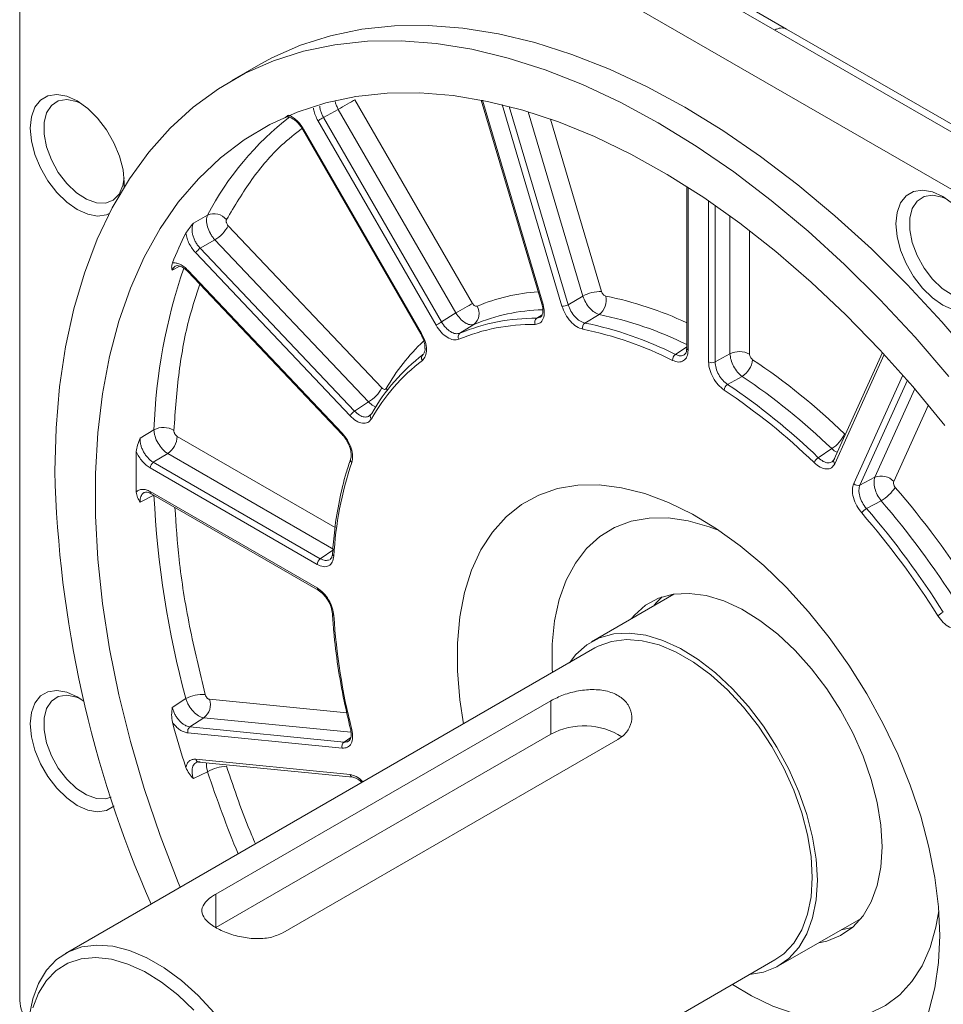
# Model space of a CAD drawing. Header units: inches. Extents: x 692 to 8431, y -6094 to -4411.
# Tile 7 of 17: x 3147 to 3226, y -5824 to -5740. Entities that reach past the tile are written whole.
import ezdxf

# ---------------------------------------------------------------- set-up
doc = ezdxf.new("R2010")
doc.units = ezdxf.units.IN
doc.header["$MEASUREMENT"] = 0

msp = doc.modelspace()

# ---------------------------------------------------------------- linework, layer by layer
at = {"color": 7, "linetype": 'Continuous', "lineweight": 15}
for p, q in [((3160.801, -5716.6327), (3246.2814, -5765.9674)), ((3146.6951, -5823.5044), (3146.6951, -5724.7826)), ((3211.2314, -5740.8206), (3204.4773, -5736.9225)), ((3212.226, -5740.7304), (3205.472, -5736.8323)), ((3227.0218, -5749.2697), (3212.2262, -5740.7304)), ((3227.2984, -5750.0936), (3211.2314, -5740.8206)), ((3167.1009, -5743.813), (3164.8099, -5745.1353)), ((3185.3893, -5764.1776), (3175.3414, -5746.7742)), ((3186.1387, -5746.8003), (3191.3122, -5764.2107)), ((3172.6533, -5748.2865), (3173.9206, -5747.5946)), ((3182.745, -5765.7657), (3172.6533, -5748.2865)), ((3183.9685, -5764.998), (3173.9206, -5747.5946)), ((3182.2714, -5766.0392), (3172.1797, -5748.5599)), ((3170.8797, -5749.3111), (3180.9713, -5766.7903)), ((3170.9441, -5749.2739), (3181.0357, -5766.7531)), ((3155.6299, -5753.8417), (3155.6132, -5754.254)), ((3203.6943, -5754.1923), (3203.6943, -5768.0015)), ((3162.7478, -5756.6293), (3161.5366, -5757.332)), ((3177.6449, -5771.4059), (3164.5168, -5757.5488)), ((3162.1223, -5759.4702), (3163.3743, -5758.7446)), ((3176.5024, -5772.6017), (3163.3743, -5758.7446)), ((3174.9268, -5773.7862), (3161.7414, -5759.8688)), ((3175.3076, -5773.3876), (3162.1223, -5759.4702)), ((3161.0651, -5761.4607), (3174.2504, -5775.3781)), ((3161.0727, -5761.3474), (3174.258, -5775.2649)), ((3193.5641, -5764.2895), (3194.8135, -5763.551)), ((3182.745, -5765.7657), (3183.9685, -5764.998)), ((3194.9892, -5765.8534), (3196.216, -5765.1268)), ((3184.3096, -5766.7256), (3185.5112, -5765.9713)), ((3206.1178, -5769.1838), (3207.3865, -5768.481)), ((3220.4131, -5768.3673), (3216.2623, -5777.5448)), ((3207.1873, -5771.1132), (3208.4328, -5770.4207)), ((3175.3076, -5773.3876), (3176.5024, -5772.6017)), ((3176.7743, -5773.5969), (3176.5061, -5773.8425)), ((3158.1686, -5774.972), (3156.9796, -5775.7034)), ((3214.937, -5777.3662), (3216.0812, -5776.5919)), ((3158.1125, -5777.7581), (3159.3422, -5777.0034)), ((3172.3843, -5785.9949), (3158.1125, -5777.7581)), ((3173.5521, -5785.2045), (3159.3422, -5777.0034)), ((3216.3521, -5777.4415), (3216.111, -5777.7201)), ((3172.1129, -5786.4818), (3157.8411, -5778.245)), ((3218.495, -5779.7034), (3219.7733, -5779.0374)), ((3157.8411, -5780.2632), (3172.1129, -5788.5)), ((3156.9796, -5781.1606), (3158.1686, -5780.5738)), ((3157.9251, -5780.4487), (3172.1968, -5788.6855)), ((3219.0467, -5781.7041), (3220.3019, -5781.047)), ((3172.3843, -5785.9949), (3173.5521, -5785.2045)), ((3202.597, -5789.0262), (3195.5446, -5793.0964)), ((3195.8483, -5793.6226), (3150.6005, -5819.7371)), ((3160.8916, -5797.9556), (3159.7283, -5798.7067)), ((3163.4483, -5814.6606), (3192.0861, -5798.1324)), ((3192.0861, -5800.9968), (3192.0861, -5798.1324)), ((3161.2346, -5800.3659), (3162.4383, -5799.5911)), ((3174.42, -5801.6682), (3161.2346, -5800.3659)), ((3174.258, -5802.1932), (3161.0727, -5800.8909)), ((3192.0861, -5800.9968), (3163.4483, -5817.525)), ((3197.8136, -5801.4381), (3169.1758, -5817.9662)), ((3161.7414, -5803.1414), (3174.9268, -5804.4437)), ((3161.988, -5803.3792), (3175.1733, -5804.6814)), ((3161.5366, -5804.7922), (3162.7478, -5804.2023)), ((3163.4483, -5814.6606), (3163.4483, -5817.525)), ((3211.5378, -5820.8074), (3218.5902, -5816.7371)), ((3165.9864, -5846.3958), (3211.2342, -5820.2812))]:
    msp.add_line(p, q, dxfattribs=at)
at = {"color": 8, "linetype": 'Continuous', "lineweight": 15}
for p, q in [((3186.2311, -5746.8185), (3191.414, -5764.2606)), ((3193.0285, -5764.42), (3187.9083, -5747.1889)), ((3193.5641, -5764.2895), (3188.5292, -5747.3455)), ((3194.8135, -5763.551), (3190.1323, -5747.7972)), ((3196.4203, -5763.1594), (3192.0412, -5748.4223)), ((3203.813, -5754.2679), (3203.813, -5768.1668)), ((3205.5605, -5769.1753), (3205.5605, -5755.421)), ((3206.1178, -5769.1838), (3206.1178, -5755.8043)), ((3207.3865, -5768.481), (3207.3865, -5756.7052)), ((3209.0586, -5768.5063), (3209.0586, -5757.9532)), ((3159.7283, -5761.3302), (3160.3896, -5760.991)), ((3190.8795, -5765.4475), (3191.3377, -5765.1446)), ((3191.2047, -5765.3471), (3190.8795, -5765.4475)), ((3202.7389, -5768.5458), (3203.6943, -5767.8991)), ((3220.5695, -5768.5364), (3216.345, -5777.877)), ((3217.9594, -5779.5811), (3222.1581, -5770.2978)), ((3218.495, -5779.7034), (3222.5478, -5770.7424)), ((3178.1102, -5771.5902), (3178.0101, -5771.4594)), ((3219.7733, -5779.0374), (3223.1891, -5771.485)), ((3221.3801, -5779.4042), (3224.3419, -5772.8555)), ((3173.6424, -5783.326), (3160.1564, -5775.5426)), ((3174.6504, -5799.1744), (3162.9241, -5798.0162)), ((3175.0032, -5800.8321), (3162.4383, -5799.5911)), ((3174.42, -5801.6682), (3174.9858, -5801.283))]:
    msp.add_line(p, q, dxfattribs=at)
at = {"color": 7, "linetype": 'Continuous', "lineweight": 15, "flags": 128}
for points in [[(3167.1009, -5743.813), (3168.2541, -5743.1883), (3170.6832, -5742.117), (3173.242, -5741.3015), (3175.9204, -5740.7451), (3178.7077, -5740.4501), (3181.5931, -5740.4174), (3184.5651, -5740.6474), (3187.612, -5741.139), (3190.7217, -5741.8904), (3193.8821, -5742.8985), (3197.0805, -5744.1594), (3200.3045, -5745.6681), (3203.5412, -5747.4187), (3206.7779, -5749.4043), (3210.0019, -5751.6169), (3213.2004, -5754.048), (3216.3607, -5756.6878), (3219.4704, -5759.526), (3222.5173, -5762.5513), (3225.4893, -5765.7519), (3228.3747, -5769.1151)], [(3149.7021, -5778.5234), (3149.8038, -5774.844), (3150.1086, -5771.2965), (3150.6152, -5767.895), (3151.3216, -5764.6528), (3152.225, -5761.5828), (3153.322, -5758.697), (3154.6081, -5756.0069), (3156.0782, -5753.5231), (3157.7267, -5751.2553), (3159.5469, -5749.2126), (3161.5317, -5747.403), (3163.6732, -5745.8335), (3165.9631, -5744.5106), (3168.3922, -5743.4392), (3170.951, -5742.6238), (3173.6293, -5742.0674), (3176.4167, -5741.7723), (3179.3021, -5741.7397), (3182.2741, -5741.9696), (3185.3209, -5742.4613), (3188.4307, -5743.2126), (3191.591, -5744.2207), (3194.7895, -5745.4817), (3198.0134, -5746.9904), (3201.2502, -5748.741), (3204.4869, -5750.7265), (3207.7109, -5752.9392), (3210.9093, -5755.3702), (3214.0697, -5758.01), (3217.1794, -5760.8482), (3220.2263, -5763.8736), (3223.1983, -5767.0742), (3226.0837, -5770.4374)], [(3154.3507, -5756.5), (3154.1162, -5756.5982), (3153.3539, -5756.7114), (3152.5041, -5756.5644), (3151.6095, -5756.1645), (3150.7149, -5755.5318), (3149.8652, -5754.698), (3149.1029, -5753.7048), (3148.4663, -5752.6022), (3147.9873, -5751.4454), (3147.69, -5750.2925), (3147.5892, -5749.2011), (3147.69, -5748.2261), (3147.9873, -5747.4163), (3148.4663, -5746.8124), (3149.1029, -5746.4446), (3149.8652, -5746.3314), (3150.7149, -5746.4784), (3151.6095, -5746.8783), (3152.5041, -5747.511), (3153.3539, -5748.3449), (3154.1162, -5749.338), (3154.7527, -5750.4406), (3155.2317, -5751.5974), (3155.5291, -5752.7504), (3155.6299, -5753.8417), (3155.6299, -5753.8417)], [(3160.4101, -5814.0756), (3160.2487, -5813.681), (3158.7054, -5809.6641), (3157.3404, -5805.6414), (3156.1597, -5801.6298), (3155.1681, -5797.6461), (3154.3698, -5793.7069), (3153.7681, -5789.8288), (3153.3656, -5786.0281), (3153.1639, -5782.3206), (3153.1639, -5778.7221), (3153.3656, -5775.2475), (3153.7681, -5771.9114), (3154.3698, -5768.7279), (3155.1681, -5765.7102), (3156.1597, -5762.871), (3157.3404, -5760.2223), (3158.7054, -5757.7751), (3160.2487, -5755.5397), (3161.964, -5753.5256), (3163.8441, -5751.741), (3165.8812, -5750.1936), (3168.0665, -5748.8898), (3170.391, -5747.835), (3172.845, -5747.0338), (3175.4181, -5746.4894), (3178.0996, -5746.2042), (3180.8781, -5746.1793), (3183.7422, -5746.4149), (3186.6796, -5746.9099), (3189.6781, -5747.6623), (3192.7252, -5748.669), (3195.8081, -5749.9256), (3198.9138, -5751.427), (3202.0293, -5753.1668), (3205.1415, -5755.1377), (3208.2374, -5757.3316), (3211.3039, -5759.7391), (3214.3283, -5762.3501), (3217.2979, -5765.1538), (3220.2002, -5768.1384), (3223.0229, -5771.2913), (3225.7544, -5774.5993)], [(3151.9568, -5747.0961), (3151.5417, -5746.918), (3150.7223, -5746.7526), (3149.9949, -5746.8659), (3149.4051, -5747.2509), (3148.9901, -5747.8832), (3148.7758, -5748.7233), (3148.7758, -5749.7183), (3148.9901, -5750.8057), (3149.4051, -5751.9172), (3149.9949, -5752.9829), (3150.7223, -5753.9359), (3151.5417, -5754.7163), (3152.4016, -5755.275), (3153.2478, -5755.577), (3154.0274, -5755.6033), (3154.6912, -5755.3522), (3155.1976, -5754.8394), (3155.5148, -5754.0974), (3155.615, -5753.4346)], [(3173.9206, -5747.5946), (3174.0986, -5747.4919), (3174.2903, -5747.3812), (3174.4889, -5747.2665), (3174.6873, -5747.152), (3174.8784, -5747.0417), (3175.0552, -5746.9396), (3175.2114, -5746.8493), (3175.3414, -5746.7742)], [(3172.1797, -5748.5599), (3172.2231, -5748.5349), (3172.2752, -5748.5048), (3172.3341, -5748.4708), (3172.3978, -5748.434), (3172.4639, -5748.3958), (3172.5301, -5748.3576), (3172.594, -5748.3207), (3172.6533, -5748.2865)], [(3226.4795, -5764.7411), (3225.5849, -5764.3412), (3224.6903, -5763.7085), (3223.8405, -5762.8747), (3223.0783, -5761.8816), (3222.4417, -5760.779), (3221.9627, -5759.6222), (3221.6654, -5758.4692), (3221.5646, -5757.3778), (3221.6654, -5756.4028), (3221.9627, -5755.593), (3222.4417, -5754.9891), (3223.0783, -5754.6213), (3223.8405, -5754.5081), (3224.6903, -5754.6551), (3225.5849, -5755.055), (3226.4795, -5755.6878)], [(3225.9321, -5755.2728), (3225.5171, -5755.0947), (3224.6977, -5754.9293), (3223.9703, -5755.0426), (3223.3805, -5755.4276), (3222.9654, -5756.06), (3222.7512, -5756.9), (3222.7512, -5757.8951), (3222.9654, -5758.9825), (3223.3805, -5760.0939), (3223.9703, -5761.1596), (3224.6977, -5762.1126), (3225.5171, -5762.893), (3226.3769, -5763.4517), (3227.2232, -5763.7537), (3228.0028, -5763.78), (3228.6666, -5763.5289), (3229.173, -5763.0162), (3229.4902, -5762.2741), (3229.5904, -5761.6113)], [(3185.3893, -5764.1776), (3185.2593, -5764.2527), (3185.103, -5764.343), (3184.9262, -5764.4451), (3184.7352, -5764.5554), (3184.5368, -5764.6699), (3184.3382, -5764.7846), (3184.1464, -5764.8953), (3183.9685, -5764.998)], [(3182.2714, -5766.0392), (3182.3147, -5766.0141), (3182.3668, -5765.984), (3182.4257, -5765.95), (3182.4894, -5765.9132), (3182.5555, -5765.8751), (3182.6217, -5765.8368), (3182.6857, -5765.7999), (3182.745, -5765.7657)], [(3184.6065, -5800.1107), (3184.2978, -5798.0726), (3184.0931, -5795.5923), (3184.0931, -5793.2183), (3184.2978, -5790.9742), (3184.7051, -5788.8824), (3185.311, -5786.9635), (3186.1094, -5785.2368), (3187.0925, -5783.7193), (3188.2505, -5782.4261), (3189.5717, -5781.3701), (3191.0433, -5780.5618), (3192.6504, -5780.0092), (3194.3771, -5779.7177), (3196.2063, -5779.6904), (3198.1198, -5779.9274), (3200.0985, -5780.4265), (3202.1228, -5781.1826), (3204.1727, -5782.1882), (3206.2276, -5783.4334), (3208.2672, -5784.9057), (3210.2712, -5786.5906), (3212.2198, -5788.4713), (3214.0934, -5790.5291), (3215.8736, -5792.7435), (3217.5426, -5795.0925), (3219.0838, -5797.5529), (3220.482, -5800.1001), (3221.7231, -5802.7088), (3222.795, -5805.3531), (3223.6868, -5808.0067), (3224.3899, -5810.6433), (3224.8971, -5813.2366), (3225.2035, -5815.7609), (3225.3059, -5818.1911), (3225.3059, -5818.1911)], [(3206.473, -5783.598), (3205.5976, -5783.2623), (3203.8236, -5782.7573), (3202.1098, -5782.5093), (3200.477, -5782.5212), (3198.9449, -5782.793), (3197.5323, -5783.3213), (3196.2563, -5784.0997), (3195.1323, -5785.1188), (3194.1739, -5786.3662), (3193.3929, -5787.8268), (3192.7987, -5789.4829), (3192.3985, -5791.3142), (3192.1972, -5793.2987), (3192.1972, -5795.4122), (3192.2135, -5795.7204)], [(3198.9736, -5791.1174), (3199.2198, -5790.8277), (3200.18, -5789.9776), (3201.2937, -5789.3764), (3202.5411, -5789.0349), (3203.8998, -5788.9591), (3205.3456, -5789.1504), (3206.8528, -5789.6055), (3208.3944, -5790.3161), (3209.9429, -5791.2696), (3211.4706, -5792.449), (3212.9505, -5793.8332), (3214.3559, -5795.3975), (3215.6618, -5797.1141), (3216.845, -5798.9522), (3217.8843, -5800.8791), (3218.7611, -5802.8604), (3219.4599, -5804.8607), (3219.9681, -5806.8444), (3220.2768, -5808.7761), (3220.3802, -5810.6212)], [(3200.9243, -5789.9702), (3201.1385, -5789.7203), (3201.5985, -5789.2648)], [(3193.6643, -5794.883), (3194.2152, -5794.1758), (3195.1517, -5793.3467), (3196.2379, -5792.7603), (3197.4544, -5792.4272), (3198.7796, -5792.3533), (3200.1898, -5792.54), (3201.6597, -5792.9838), (3203.1632, -5793.6768), (3204.6735, -5794.6068), (3206.1635, -5795.757), (3207.6068, -5797.1071), (3208.9775, -5798.6328), (3210.2512, -5800.3069), (3211.4052, -5802.0997), (3212.4188, -5803.979), (3213.274, -5805.9114), (3213.9555, -5807.8624), (3214.4512, -5809.7971), (3214.7522, -5811.681), (3214.8531, -5813.4805)], [(3214.4236, -5813.2326), (3214.3222, -5811.4628), (3214.02, -5809.6089), (3213.5226, -5807.7055), (3212.8393, -5805.7881), (3211.9828, -5803.8923), (3210.969, -5802.0536), (3209.8169, -5800.3061), (3208.5478, -5798.6824), (3207.1855, -5797.2127), (3205.7553, -5795.9245), (3204.2838, -5794.8417), (3202.7986, -5793.9845), (3201.3271, -5793.3688), (3199.8969, -5793.0062), (3198.5346, -5792.9033), (3197.2655, -5793.0622), (3196.1134, -5793.4798), (3195.8483, -5793.6226)], [(3154.755, -5807.1452), (3154.7527, -5807.1472), (3154.1162, -5807.515), (3153.3539, -5807.6282), (3152.5041, -5807.4812), (3151.6095, -5807.0813), (3150.7149, -5806.4485), (3149.8652, -5805.6147), (3149.1029, -5804.6216), (3148.4663, -5803.519), (3147.9873, -5802.3622), (3147.69, -5801.2092), (3147.5892, -5800.1179), (3147.69, -5799.1428), (3147.9873, -5798.3331), (3148.4663, -5797.7291), (3149.1029, -5797.3614), (3149.8652, -5797.2481), (3150.7149, -5797.3952), (3151.6095, -5797.7951), (3152.1747, -5798.1674)], [(3151.9568, -5798.0128), (3151.5417, -5797.8348), (3150.7223, -5797.6693), (3149.9949, -5797.7827), (3149.4051, -5798.1676), (3148.9901, -5798.8), (3148.7758, -5799.6401), (3148.7758, -5800.6351), (3148.9901, -5801.7225), (3149.4051, -5802.834), (3149.9949, -5803.8997), (3150.7223, -5804.8527), (3151.5417, -5805.633), (3152.4016, -5806.1918), (3153.2478, -5806.4938), (3154.0274, -5806.52), (3154.5007, -5806.3757)], [(3220.3802, -5810.6212), (3220.2768, -5812.3468), (3219.9681, -5813.9222), (3219.4599, -5815.3192), (3218.7611, -5816.513), (3217.8843, -5817.4822), (3216.845, -5818.2094), (3215.6618, -5818.6818), (3214.9669, -5818.8283)], [(3214.8531, -5813.4805), (3214.7522, -5815.1636), (3214.4512, -5816.7001), (3213.9555, -5818.0626), (3213.274, -5819.2269), (3212.4188, -5820.1721), (3211.4052, -5820.8814), (3210.2512, -5821.3422), (3209.0502, -5821.5417)], [(3211.2342, -5820.2812), (3211.9828, -5819.7555), (3212.8393, -5818.8485), (3213.5226, -5817.7198), (3214.02, -5816.3905), (3214.3222, -5814.8855), (3214.4236, -5813.2326)], [(3207.5994, -5822.379), (3209.2396, -5823.367), (3211.0634, -5824.2451), (3212.8594, -5824.8765), (3214.606, -5825.2536), (3216.2819, -5825.3718), (3217.8667, -5825.2298), (3219.3413, -5824.8291), (3220.6876, -5824.1748), (3221.8895, -5823.2746), (3222.9323, -5822.1396), (3223.8032, -5820.7835), (3224.4919, -5819.2229), (3224.9898, -5817.4765), (3225.2294, -5816.0965)], [(3225.3059, -5818.1911), (3225.2035, -5820.503), (3224.8971, -5822.6736), (3224.3899, -5824.6815), (3223.6868, -5826.5065), (3222.795, -5828.1307), (3221.7231, -5829.5377), (3220.482, -5830.7138), (3219.0838, -5831.6471), (3217.5426, -5832.3284), (3215.8736, -5832.751), (3214.0934, -5832.9106), (3212.2198, -5832.8056), (3210.2712, -5832.4371), (3208.2672, -5831.8087), (3206.2276, -5830.9268), (3204.1727, -5829.8), (3202.1228, -5828.4395), (3200.0985, -5826.8589), (3199.9924, -5826.7694)], [(3217.8841, -5817.4823), (3217.5806, -5817.5744), (3216.8856, -5817.7209)], [(3147.4111, -5826.7857), (3147.5124, -5825.1329), (3147.8146, -5823.6278), (3148.312, -5822.2985), (3148.9953, -5821.1699), (3149.8519, -5820.2628), (3150.8656, -5819.5943), (3152.0178, -5819.1767), (3153.2868, -5819.0179), (3154.6492, -5819.1207), (3156.0794, -5819.4833), (3157.5508, -5820.099), (3159.0361, -5820.9562), (3160.5075, -5822.039), (3161.9377, -5823.3273), (3163.3, -5824.7969), (3164.5691, -5826.4206), (3165.7212, -5828.1681), (3166.735, -5830.0069), (3167.5916, -5831.9026), (3168.2749, -5833.82), (3168.7723, -5835.7234), (3169.0745, -5837.5773), (3169.1758, -5839.3471)], [(3147.8104, -5824.3954), (3148.3024, -5823.1184), (3148.9776, -5822.0414), (3149.8231, -5821.1855), (3150.8222, -5820.5672), (3151.9556, -5820.1987), (3153.2013, -5820.087), (3154.5348, -5820.2344), (3155.9304, -5820.638), (3157.3609, -5821.29), (3158.7983, -5822.1775), (3160.2148, -5823.2835), (3161.5827, -5824.5863)]]:
    msp.add_lwpolyline(points, dxfattribs=at)
at = {"color": 8, "linetype": 'Continuous', "lineweight": 15, "flags": 128}
for points in [[(3161.0651, -5761.4607), (3161.0588, -5761.452), (3161.0525, -5761.4254), (3161.0571, -5761.3902), (3161.0727, -5761.3474)], [(3191.414, -5764.2606), (3191.3692, -5764.2527), (3191.3364, -5764.2391), (3191.3166, -5764.2204), (3191.3122, -5764.2107)], [(3174.258, -5775.2649), (3174.2425, -5775.3076), (3174.2378, -5775.3429), (3174.2441, -5775.3694), (3174.2504, -5775.3781)]]:
    msp.add_lwpolyline(points, dxfattribs=at)
at = {"color": 8, "linetype": 'Continuous', "lineweight": 15}
for centre, radius, start, end in [((3211.8078, -5741.6468), 1.0073, 65.459554, 124.901471), ((3185.5183, -5768.5479), 25.7011, 127.772586, 152.371605), ((3181.5368, -5767.6663), 21.2247, 119.938843, 120.139554), ((3204.9789, -5776.5236), 46.8361, 160.864493, 178.101539), ((3192.1915, -5779.8197), 16.6828, 94.076103, 112.60565), ((3190.623, -5793.8233), 30.891, 64.966744, 78.512946), ((3191.8408, -5781.287), 16.572, 91.628764, 112.453923), ((3190.1208, -5794.9874), 30.4763, 63.552388, 78.463299), ((3196.1929, -5793.039), 30.3429, 119.969001, 120.109396), ((3193.4086, -5780.2786), 17.7452, 133.514189, 150.1988), ((3203.8891, -5767.987), 0.1952, 184.267519, 247.066274), ((3175.2462, -5777.5596), 0.2853, 163.654199, 231.117276), ((3216.5491, -5777.6499), 0.3054, 159.882315, 228.05923), ((3158.0409, -5780.2845), 0.2009, 173.903071, 234.788193), ((3173.6379, -5785.5764), 0.2162, 180.428626, 242.934805), ((3172.3062, -5788.5242), 0.1948, 172.887598, 236.442875), ((3173.6024, -5790.6874), 0.1834, 189.68444, 249.945315), ((3162.0403, -5803.0782), 0.3055, 191.946256, 260.139277), ((3265.8936, -5769.8771), 108.7073, 198.406551, 202.353908), ((3175.2248, -5804.3809), 0.3046, 191.890694, 261.076538)]:
    msp.add_arc(centre, radius, start, end, dxfattribs=at)
at = {"color": 7, "linetype": 'Continuous', "lineweight": 15}
for centre, radius, start, end in [((3163.2999, -5757.9046), 1.3897, 39.779494, 113.411007), ((3161.7046, -5756.0058), 3.2077, 301.367422, 331.246711), ((3190.6543, -5773.1769), 33.3277, 153.268812, 158.058901), ((3162.6788, -5760.3831), 1.0692, 121.365998, 151.246623), ((3196.3517, -5766.3702), 3.2115, 88.775755, 118.617688), ((3193.0514, -5763.3498), 1.0705, 268.776117, 298.618085), ((3195.3212, -5763.9225), 1.5003, 306.610142, 14.333728), ((3184.7721, -5765.0445), 1.1854, 308.571728, 31.874042), ((3190.5713, -5782.5211), 16.5454, 89.446878, 112.570652), ((3190.7183, -5782.144), 16.6972, 89.446893, 112.570376), ((3191.16, -5765.8116), 0.4596, 127.615214, 201.030299), ((3195.2873, -5766.2544), 0.4996, 126.626446, 194.420013), ((3188.9361, -5795.776), 30.5287, 63.119714, 78.56374), ((3184.5557, -5767.0342), 0.3947, 128.575971, 211.950448), ((3188.8052, -5796.0298), 30.2516, 63.119812, 78.563698), ((3191.3264, -5781.8033), 16.7065, 127.465379, 150.580245), ((3181.3872, -5768.8238), 0.3587, 128.458735, 217.829583), ((3203.0732, -5769.0328), 0.5906, 124.47066, 181.353328), ((3208.1971, -5770.1786), 1.8812, 62.744693, 115.523724), ((3191.1738, -5782.1837), 16.5547, 127.465302, 150.580283), ((3205.8476, -5768.6178), 0.6271, 242.745547, 295.522386), ((3207.3342, -5768.7434), 2.005, 303.225544, 352.964673), ((3178.2143, -5815.5832), 56.0254, 45.931972, 56.269978), ((3178.1471, -5815.7806), 54.5413, 45.93197, 56.269963), ((3174.8328, -5769.8628), 3.2077, 301.366889, 331.246108), ((3207.553, -5771.6712), 0.6671, 123.240197, 173.076533), ((3176.9812, -5816.5161), 53.971, 45.856024, 56.345888), ((3177.0038, -5816.4501), 54.4654, 45.856017, 56.345951), ((3175.8642, -5774.3006), 1.0692, 121.367174, 151.246862), ((3176.9492, -5773.8327), 0.2936, 126.580111, 228.296923), ((3158.9657, -5776.5813), 1.7959, 59.742743, 116.351349), ((3158.2781, -5775.453), 1.8804, 304.464273, 357.268551), ((3214.6318, -5774.2208), 2.779, 301.437132, 336.517475), ((3220.7223, -5778.5716), 64.0872, 178.451282, 181.548718), ((3158.4672, -5778.2748), 0.6268, 124.462806, 177.269188), ((3203.7741, -5787.4114), 30.2791, 161.456054, 176.890545), ((3215.4215, -5778.1592), 0.9293, 121.425484, 156.387211), ((3247.4964, -5776.2063), 97.8218, 181.357322, 203.692078), ((3220.313, -5780.3762), 1.4435, 42.329102, 111.955376), ((3218.3151, -5779.2571), 0.4812, 222.32892, 291.955924), ((3218.337, -5777.7421), 3.8449, 300.733549, 325.777708), ((3163.8474, -5829.6201), 76.1402, 32.341054, 40.764235), ((3241.0539, -5776.4932), 82.9858, 182.81852, 194.988648), ((3164.1582, -5829.4476), 74.1265, 32.341262, 40.764072), ((3219.6986, -5782.8001), 1.2752, 120.741282, 145.915227), ((3163.0352, -5830.0964), 74.021, 32.279282, 40.826034), ((3163.1405, -5830.0376), 73.3477, 32.279208, 40.826094), ((3172.7389, -5786.5117), 0.6268, 124.462806, 177.269188), ((3227.4339, -5787.4115), 54.0045, 183.660857, 194.146366), ((3228.39, -5795.3503), 5.5302, 120.098397, 125.830081), ((3162.2964, -5800.4865), 2.8946, 85.074234, 119.033088), ((3161.5493, -5798.4544), 1.443, 308.031203, 17.677854), ((3257.0021, -5773.1777), 100.8861, 195.404806, 197.69363), ((3161.5309, -5800.7448), 0.481, 128.02899, 197.679834), ((3194.9305, -5806.2613), 5.9837, 57.395478, 118.3824), ((3175.066, -5800.4947), 0.1155, 203.237046, 270.533139), ((3174.7163, -5802.0471), 0.481, 128.031555, 197.677268), ((3164.5307, -5807.3612), 3.6274, 92.572207, 119.440588), ((3151.1745, -5823.3815), 4.481, 181.570745, 207.023514)]:
    msp.add_arc(centre, radius, start, end, dxfattribs=at)
at = {"color": 8, "linetype": 'Continuous', "lineweight": 15}
for points, knots in [([(3172.1797, -5748.5599), (3172.1043, -5748.4146), (3171.9538, -5748.1246), (3171.8286, -5747.7491), (3171.8042, -5747.5428), (3171.7966, -5747.4783)], [0, 0, 0, 0, 0.4083347, 0.8151655, 1, 1, 1, 1]), ([(3172.6533, -5748.2865), (3172.6012, -5748.1895), (3172.4972, -5747.9961), (3172.3945, -5747.6952), (3172.3374, -5747.4665), (3172.3323, -5747.3486), (3172.3311, -5747.3223)], [0, 0, 0, 0, 0.3056732, 0.6095728, 0.9130424, 1, 1, 1, 1]), ([(3173.9206, -5747.5946), (3173.8706, -5747.4955), (3173.7719, -5747.2997), (3173.6788, -5747.0687), (3173.6642, -5746.9542), (3173.6616, -5746.934)], [0, 0, 0, 0, 0.45793004, 0.90443054, 1, 1, 1, 1]), ([(3170.8173, -5749.2187), (3170.2275, -5749.6852), (3168.6512, -5750.9318), (3166.4592, -5753.5102), (3165.0649, -5755.8473), (3164.3679, -5757.0154)], [0, 0, 0, 0, 0.2302427, 0.6152413, 1, 1, 1, 1]), ([(3160.005, -5760.9992), (3159.9908, -5761.0051), (3159.9187, -5761.0347), (3159.8184, -5761.1407), (3159.7583, -5761.2671), (3159.7283, -5761.3302)], [0, 0, 0, 0, 0.1090576, 0.5547418, 1, 1, 1, 1]), ([(3162.0851, -5762.5373), (3161.7813, -5763.4603), (3161.0121, -5765.797), (3160.2403, -5769.9654), (3159.9938, -5773.3422), (3159.8706, -5775.0301)], [0, 0, 0, 0, 0.24617212, 0.6232039, 1, 1, 1, 1]), ([(3203.4858, -5768.5658), (3203.3794, -5768.6136), (3203.164, -5768.7102), (3202.8817, -5768.601), (3202.7389, -5768.5458)], [0, 0, 0, 0, 0.49446342, 1, 1, 1, 1]), ([(3177.1584, -5773.0241), (3177.083, -5773.0016), (3176.8666, -5772.9369), (3176.6461, -5772.7339), (3176.5024, -5772.6017)], [0, 0, 0, 0, 0.3487293, 1, 1, 1, 1]), ([(3176.5061, -5773.8425), (3176.3894, -5773.87), (3176.1559, -5773.9251), (3175.7196, -5773.7646), (3175.4459, -5773.5142), (3175.3076, -5773.3876)], [0, 0, 0, 0, 0.3310799, 0.6618541, 1, 1, 1, 1]), ([(3216.5534, -5776.9012), (3216.543, -5776.8985), (3216.391, -5776.8601), (3216.2306, -5776.7212), (3216.0812, -5776.5919)], [0, 0, 0, 0, 0.0689111, 1, 1, 1, 1]), ([(3216.111, -5777.7201), (3216.001, -5777.7596), (3215.7811, -5777.8385), (3215.3541, -5777.7147), (3215.077, -5777.4832), (3214.937, -5777.3662)], [0, 0, 0, 0, 0.3309596, 0.6617795, 1, 1, 1, 1]), ([(3157.344, -5780.3446), (3157.3234, -5780.352), (3157.2433, -5780.381), (3157.139, -5780.4927), (3157.0385, -5780.6718), (3156.9796, -5780.8958), (3156.9796, -5781.0724), (3156.9796, -5781.1606)], [0, 0, 0, 0, 0.0795449, 0.309065, 0.5392813, 0.7697496, 1, 1, 1, 1]), ([(3159.9601, -5781.6232), (3160.0601, -5783.0928), (3160.2848, -5786.3946), (3161.1351, -5791.7495), (3162.0751, -5795.652), (3162.5449, -5797.6026)], [0, 0, 0, 0, 0.2863187, 0.6432707, 1, 1, 1, 1]), ([(3173.1593, -5786.0872), (3173.0456, -5786.123), (3172.8157, -5786.1955), (3172.5291, -5786.0623), (3172.3843, -5785.9949)], [0, 0, 0, 0, 0.4944878, 1, 1, 1, 1]), ([(3174.9285, -5801.4376), (3174.8821, -5801.5001), (3174.7605, -5801.6637), (3174.5501, -5801.6665), (3174.42, -5801.6682)], [0, 0, 0, 0, 0.3816061, 1, 1, 1, 1]), ([(3161.7404, -5803.434), (3161.6897, -5803.4722), (3161.5885, -5803.5483), (3161.4853, -5803.7288), (3161.4265, -5803.9522), (3161.4158, -5804.2116), (3161.4474, -5804.4949), (3161.5069, -5804.6931), (3161.5366, -5804.7922)], [0, 0, 0, 0, 0.1668282, 0.3331415, 0.499427, 0.6662172, 0.8331897, 1, 1, 1, 1]), ([(3162.7478, -5804.2023), (3162.7224, -5804.0992), (3162.6721, -5803.8956), (3162.6432, -5803.6291), (3162.6749, -5803.4995), (3162.6874, -5803.4482)], [0, 0, 0, 0, 0.3825859, 0.7557228, 1, 1, 1, 1]), ([(3164.3679, -5803.7375), (3165.0325, -5805.7156), (3165.7777, -5807.9337), (3166.7371, -5810.1269), (3166.8408, -5810.3641)], [0, 0, 0, 0, 0.8918521, 1, 1, 1, 1]), ([(3174.9268, -5804.4437), (3175.098, -5804.4884), (3175.4397, -5804.5776), (3175.8364, -5804.8471), (3175.9986, -5805.0575), (3176.0099, -5805.0722)], [0, 0, 0, 0, 0.4827443, 0.963907, 1, 1, 1, 1])]:
    msp.add_open_spline(points, degree=3, knots=knots, dxfattribs=at)
at = {"color": 7, "linetype": 'Continuous', "lineweight": 15}
for points, knots in [([(3169.6652, -5748.0813), (3169.585, -5748.1366), (3169.424, -5748.2477), (3169.3844, -5748.2958), (3169.3645, -5748.3199)], [0, 0, 0, 0, 0.4984478, 1, 1, 1, 1]), ([(3169.5542, -5748.238), (3169.5997, -5748.2405), (3169.7062, -5748.2464), (3169.9357, -5748.3271), (3170.1806, -5748.4862), (3170.4069, -5748.6833), (3170.6545, -5748.9562), (3170.8022, -5749.189), (3170.8797, -5749.3111)], [0, 0, 0, 0, 0.16130253, 0.37736959, 0.50801782, 0.65502395, 0.81900753, 1, 1, 1, 1]), ([(3169.6652, -5748.0813), (3169.781, -5748.1322), (3170.0123, -5748.234), (3170.3575, -5748.5113), (3170.6806, -5748.8575), (3170.8562, -5749.135), (3170.9441, -5749.2739)], [0, 0, 0, 0, 0.2504759, 0.5003651, 0.7500062, 1, 1, 1, 1]), ([(3163.3743, -5758.7446), (3163.304, -5758.6626), (3163.1651, -5758.5005), (3162.9324, -5758.129), (3162.72, -5757.631), (3162.6442, -5757.1555), (3162.6694, -5756.8263), (3162.7214, -5756.6955), (3162.7478, -5756.6293)], [0, 0, 0, 0, 0.1286213, 0.2540283, 0.5001277, 0.7461861, 0.8715197, 1, 1, 1, 1]), ([(3161.5366, -5757.332), (3161.4064, -5757.4809), (3161.1469, -5757.7777), (3160.9744, -5758.0501), (3160.8884, -5758.1859)], [0, 0, 0, 0, 0.5015741, 1, 1, 1, 1]), ([(3162.1223, -5759.4702), (3162.0519, -5759.3906), (3161.9116, -5759.232), (3161.734, -5758.9535), (3161.5893, -5758.6598), (3161.485, -5758.358), (3161.426, -5758.0619), (3161.4147, -5757.7849), (3161.4469, -5757.5328), (3161.5067, -5757.3991), (3161.5366, -5757.332)], [0, 0, 0, 0, 0.1257482, 0.2505072, 0.3750932, 0.5002674, 0.6255056, 0.7501062, 0.874723, 1, 1, 1, 1]), ([(3164.5168, -5757.5488), (3164.4992, -5757.5288), (3164.4639, -5757.4886), (3164.4053, -5757.3959), (3164.3626, -5757.2951), (3164.3418, -5757.1973), (3164.3387, -5757.1284), (3164.3459, -5757.065), (3164.3606, -5757.032), (3164.3679, -5757.0154)], [0, 0, 0, 0, 0.1261127, 0.2531569, 0.4989991, 0.621786, 0.749606, 0.8744289, 1, 1, 1, 1]), ([(3161.7414, -5759.8688), (3161.6372, -5759.7485), (3161.429, -5759.5083), (3161.1774, -5759.0796), (3160.9833, -5758.6291), (3160.9201, -5758.3338), (3160.8884, -5758.1859)], [0, 0, 0, 0, 0.25035129, 0.49982506, 0.74949533, 1, 1, 1, 1]), ([(3159.7406, -5760.7239), (3159.7106, -5760.844), (3159.6505, -5761.0851), (3159.7023, -5761.2483), (3159.7283, -5761.3302)], [0, 0, 0, 0, 0.4984444, 1, 1, 1, 1]), ([(3159.7406, -5760.7239), (3159.8423, -5760.7167), (3160.0455, -5760.7025), (3160.3903, -5760.8211), (3160.7417, -5761.0287), (3160.9623, -5761.2411), (3161.0727, -5761.3474)], [0, 0, 0, 0, 0.2504755, 0.5003687, 0.7500066, 1, 1, 1, 1]), ([(3160.0002, -5760.9951), (3160.0515, -5760.9741), (3160.1571, -5760.9309), (3160.4021, -5760.9791), (3160.7174, -5761.1358), (3160.9464, -5761.3498), (3161.0649, -5761.4605)], [0, 0, 0, 0, 0.2263356, 0.4661656, 0.7237371, 1, 1, 1, 1]), ([(3196.7748, -5763.5511), (3196.7393, -5763.5392), (3196.669, -5763.5157), (3196.5631, -5763.4221), (3196.4723, -5763.2988), (3196.4377, -5763.2059), (3196.4203, -5763.1594)], [0, 0, 0, 0, 0.25222707, 0.49943082, 0.74930518, 1, 1, 1, 1]), ([(3185.7788, -5764.4186), (3185.7489, -5764.4249), (3185.6896, -5764.4376), (3185.5809, -5764.3918), (3185.4736, -5764.3044), (3185.4174, -5764.2199), (3185.3893, -5764.1776)], [0, 0, 0, 0, 0.2522141, 0.4994152, 0.7493007, 1, 1, 1, 1]), ([(3191.414, -5764.2606), (3191.4645, -5764.49), (3191.5653, -5764.948), (3191.4604, -5765.5111), (3191.1849, -5765.9011), (3190.8823, -5765.9514), (3190.731, -5765.9765)], [0, 0, 0, 0, 0.25064832, 0.50047276, 0.75025853, 1, 1, 1, 1]), ([(3191.3122, -5764.2109), (3191.3492, -5764.37), (3191.4197, -5764.6731), (3191.3944, -5765.0149), (3191.3191, -5765.2437), (3191.2393, -5765.3184), (3191.2006, -5765.3546)], [0, 0, 0, 0, 0.283309, 0.5399249, 0.777176, 1, 1, 1, 1]), ([(3194.9892, -5765.8534), (3194.8448, -5765.807), (3194.5595, -5765.7152), (3194.1358, -5765.3384), (3193.7713, -5764.8497), (3193.6337, -5764.4776), (3193.5641, -5764.2895)], [0, 0, 0, 0, 0.2533225, 0.5005348, 0.7475156, 1, 1, 1, 1]), ([(3196.216, -5765.1268), (3196.079, -5765.0762), (3195.8079, -5764.976), (3195.3951, -5764.5944), (3195.0322, -5764.1053), (3194.887, -5763.7372), (3194.8135, -5763.551)], [0, 0, 0, 0, 0.2523596, 0.49944127, 0.7467277, 1, 1, 1, 1]), ([(3185.5112, -5765.9713), (3185.3964, -5765.9936), (3185.1691, -5766.0377), (3184.7435, -5765.8446), (3184.3161, -5765.5004), (3184.0853, -5765.1668), (3183.9685, -5764.998)], [0, 0, 0, 0, 0.2523606, 0.499445, 0.7467314, 1, 1, 1, 1]), ([(3194.8034, -5766.3788), (3194.6269, -5766.321), (3194.2745, -5766.2055), (3193.7431, -5765.7347), (3193.288, -5765.1164), (3193.115, -5764.6522), (3193.0285, -5764.42)], [0, 0, 0, 0, 0.2506502, 0.5004786, 0.7502674, 1, 1, 1, 1]), ([(3184.3096, -5766.7256), (3184.1876, -5766.7525), (3183.9467, -5766.8058), (3183.5103, -5766.6181), (3183.0812, -5766.2743), (3182.8579, -5765.9365), (3182.745, -5765.7657)], [0, 0, 0, 0, 0.2533217, 0.5005327, 0.7475157, 1, 1, 1, 1]), ([(3180.9713, -5766.7903), (3181.0352, -5766.9122), (3181.1574, -5767.1456), (3181.295, -5767.5535), (3181.3109, -5767.7979), (3181.3203, -5767.9429)], [0, 0, 0, 0, 0.3078358, 0.5896264, 1, 1, 1, 1]), ([(3181.0357, -5766.7531), (3181.1487, -5766.981), (3181.3743, -5767.4361), (3181.484, -5768.122), (3181.4114, -5768.709), (3181.2064, -5768.9322), (3181.1039, -5769.0438)], [0, 0, 0, 0, 0.2506506, 0.5004741, 0.7502594, 1, 1, 1, 1]), ([(3184.2208, -5767.243), (3184.0723, -5767.2761), (3183.7759, -5767.342), (3183.2305, -5767.1104), (3182.6922, -5766.6724), (3182.4116, -5766.2502), (3182.2714, -5766.0392)], [0, 0, 0, 0, 0.2506528, 0.5004784, 0.7502662, 1, 1, 1, 1]), ([(3181.3203, -5767.9429), (3181.3251, -5767.9764), (3181.3533, -5768.1707), (3181.2775, -5768.4159), (3181.1641, -5768.5325), (3181.1112, -5768.587)], [0, 0, 0, 0, 0.10025436, 0.580099, 1, 1, 1, 1]), ([(3203.813, -5768.1668), (3203.7932, -5768.3627), (3203.7539, -5768.7539), (3203.4503, -5769.1086), (3203.0139, -5769.2421), (3202.6598, -5769.1119), (3202.4827, -5769.0467)], [0, 0, 0, 0, 0.2506493, 0.50047475, 0.75026097, 1, 1, 1, 1]), ([(3203.6943, -5768.0013), (3203.6842, -5768.1356), (3203.6645, -5768.3964), (3203.5448, -5768.5101), (3203.4867, -5768.5652)], [0, 0, 0, 0, 0.51488906, 1, 1, 1, 1]), ([(3208.4328, -5770.4207), (3208.2953, -5770.3044), (3208.0232, -5770.0743), (3207.6872, -5769.5617), (3207.4442, -5769.0021), (3207.4059, -5768.6561), (3207.3865, -5768.481)], [0, 0, 0, 0, 0.252361, 0.4994446, 0.7467287, 1, 1, 1, 1]), ([(3209.3241, -5768.989), (3209.2885, -5768.9607), (3209.2179, -5768.9047), (3209.1307, -5768.7776), (3209.0704, -5768.6371), (3209.0626, -5768.5499), (3209.0586, -5768.5063)], [0, 0, 0, 0, 0.2522109, 0.499418, 0.7492931, 1, 1, 1, 1]), ([(3206.8907, -5771.5907), (3206.713, -5771.4509), (3206.3583, -5771.1717), (3205.9217, -5770.5332), (3205.6191, -5769.8289), (3205.58, -5769.3932), (3205.5605, -5769.1753)], [0, 0, 0, 0, 0.25065111, 0.50048077, 0.75026675, 1, 1, 1, 1]), ([(3207.1873, -5771.1132), (3207.0422, -5771.0006), (3206.7554, -5770.7781), (3206.4085, -5770.2696), (3206.1641, -5769.7106), (3206.1334, -5769.3607), (3206.1178, -5769.1838)], [0, 0, 0, 0, 0.25332642, 0.50053949, 0.74751526, 1, 1, 1, 1]), ([(3178.0101, -5771.4594), (3177.9903, -5771.4831), (3177.9511, -5771.5299), (3177.8563, -5771.5388), (3177.7487, -5771.5006), (3177.6796, -5771.4375), (3177.6449, -5771.4059)], [0, 0, 0, 0, 0.2522111, 0.4994261, 0.7492943, 1, 1, 1, 1]), ([(3176.7539, -5774.0519), (3176.6561, -5774.1708), (3176.4607, -5774.4081), (3175.9845, -5774.4511), (3175.445, -5774.2599), (3175.0995, -5773.9441), (3174.9268, -5773.7862)], [0, 0, 0, 0, 0.2506515, 0.5004783, 0.7502667, 1, 1, 1, 1]), ([(3159.3422, -5777.0034), (3159.264, -5776.9513), (3159.1094, -5776.8485), (3158.8161, -5776.5631), (3158.4936, -5776.1226), (3158.276, -5775.6281), (3158.1806, -5775.2407), (3158.1726, -5775.0623), (3158.1686, -5774.972)], [0, 0, 0, 0, 0.1286204, 0.2540285, 0.500126, 0.7461873, 0.8715202, 1, 1, 1, 1]), ([(3160.1564, -5775.5426), (3160.1369, -5775.53), (3160.0977, -5775.5047), (3160.0241, -5775.4337), (3159.9594, -5775.3449), (3159.9117, -5775.2473), (3159.8866, -5775.1721), (3159.8709, -5775.0975), (3159.8707, -5775.0526), (3159.8706, -5775.0301)], [0, 0, 0, 0, 0.1261147, 0.2531637, 0.4990048, 0.6217943, 0.7496126, 0.8744217, 1, 1, 1, 1]), ([(3174.258, -5775.2649), (3174.4163, -5775.4566), (3174.7324, -5775.8394), (3175.0401, -5776.5437), (3175.1814, -5777.2384), (3175.1052, -5777.6006), (3175.0671, -5777.7817)], [0, 0, 0, 0, 0.2506507, 0.5004737, 0.7502575, 1, 1, 1, 1]), ([(3156.9796, -5775.7034), (3156.901, -5775.8975), (3156.7445, -5776.2843), (3156.6871, -5776.6548), (3156.6586, -5776.8395)], [0, 0, 0, 0, 0.5015805, 1, 1, 1, 1]), ([(3158.1125, -5777.7581), (3158.0344, -5777.708), (3157.8788, -5777.6083), (3157.6564, -5777.3958), (3157.4533, -5777.1485), (3157.2774, -5776.8702), (3157.1367, -5776.5735), (3157.0376, -5776.2722), (3156.9789, -5775.975), (3156.9794, -5775.7941), (3156.9796, -5775.7034)], [0, 0, 0, 0, 0.1257897, 0.2504797, 0.3749971, 0.5002305, 0.6255503, 0.7501217, 0.8746987, 1, 1, 1, 1]), ([(3174.2503, -5775.378), (3174.3381, -5775.4792), (3174.5071, -5775.6738), (3174.7074, -5776.0066), (3174.8555, -5776.3279), (3174.9815, -5776.7134), (3175.0472, -5777.1376), (3174.9964, -5777.3701), (3174.9726, -5777.4786)], [0, 0, 0, 0, 0.158514, 0.3048326, 0.441337, 0.569012, 0.7988656, 1, 1, 1, 1]), ([(3157.8411, -5778.245), (3157.7248, -5778.1683), (3157.4927, -5778.0154), (3157.1664, -5777.6763), (3156.8749, -5777.2812), (3156.7308, -5776.9869), (3156.6586, -5776.8395)], [0, 0, 0, 0, 0.2504841, 0.4998819, 0.749518, 1, 1, 1, 1]), ([(3174.9708, -5777.4837), (3174.8416, -5777.8748), (3174.4675, -5779.007), (3173.9857, -5781.0033), (3173.6022, -5783.3198), (3173.4768, -5784.8886), (3173.4217, -5785.578)], [0, 0, 0, 0, 0.1593111, 0.4611653, 0.763208, 1, 1, 1, 1]), ([(3216.345, -5777.877), (3216.258, -5778.0097), (3216.0845, -5778.2745), (3215.6284, -5778.3667), (3215.0975, -5778.2235), (3214.7458, -5777.9325), (3214.57, -5777.787)], [0, 0, 0, 0, 0.2506483, 0.5004717, 0.7502582, 1, 1, 1, 1]), ([(3220.3019, -5781.047), (3220.1856, -5780.8824), (3219.9554, -5780.5566), (3219.7484, -5779.9903), (3219.6624, -5779.4453), (3219.736, -5779.1744), (3219.7733, -5779.0374)], [0, 0, 0, 0, 0.2523607, 0.4994426, 0.7467276, 1, 1, 1, 1]), ([(3221.5162, -5779.9045), (3221.4859, -5779.8641), (3221.4257, -5779.784), (3221.3706, -5779.6428), (3221.3499, -5779.5066), (3221.37, -5779.4383), (3221.3801, -5779.4042)], [0, 0, 0, 0, 0.2522129, 0.4994192, 0.7493023, 1, 1, 1, 1]), ([(3156.6586, -5780.3036), (3156.7307, -5780.2395), (3156.8749, -5780.1114), (3157.1668, -5780.0532), (3157.493, -5780.0906), (3157.7251, -5780.2056), (3157.8411, -5780.2632)], [0, 0, 0, 0, 0.2504742, 0.5003686, 0.7500049, 1, 1, 1, 1]), ([(3156.6586, -5780.3036), (3156.6869, -5780.4683), (3156.7437, -5780.7986), (3156.9008, -5781.0397), (3156.9796, -5781.1606)], [0, 0, 0, 0, 0.4984457, 1, 1, 1, 1]), ([(3157.3345, -5780.3406), (3157.4131, -5780.32), (3157.5734, -5780.278), (3157.8065, -5780.3911), (3157.9252, -5780.4487)], [0, 0, 0, 0, 0.4904355, 1, 1, 1, 1]), ([(3218.6424, -5782.0855), (3218.4906, -5781.8849), (3218.1876, -5781.4844), (3217.9124, -5780.7755), (3217.8082, -5780.0923), (3217.909, -5779.7515), (3217.9594, -5779.5811)], [0, 0, 0, 0, 0.25065195, 0.5004806, 0.75026618, 1, 1, 1, 1]), ([(3219.0467, -5781.7041), (3218.9227, -5781.5426), (3218.6777, -5781.2236), (3218.4601, -5780.6611), (3218.3729, -5780.1168), (3218.454, -5779.8422), (3218.495, -5779.7034)], [0, 0, 0, 0, 0.2533244, 0.5005357, 0.7475149, 1, 1, 1, 1]), ([(3173.5395, -5785.7689), (3173.5072, -5785.9555), (3173.4428, -5786.328), (3173.1081, -5786.639), (3172.6495, -5786.7238), (3172.2917, -5786.5625), (3172.1129, -5786.4818)], [0, 0, 0, 0, 0.2506556, 0.5004809, 0.7502686, 1, 1, 1, 1]), ([(3173.4218, -5785.5777), (3173.4066, -5785.6897), (3173.3772, -5785.9073), (3173.2695, -5786.0059), (3173.2173, -5786.0538)], [0, 0, 0, 0, 0.5147128, 1, 1, 1, 1]), ([(3172.1129, -5788.5), (3172.2924, -5788.6264), (3172.6508, -5788.8788), (3173.1096, -5789.4942), (3173.4433, -5790.1908), (3173.5075, -5790.6368), (3173.5395, -5790.8597)], [0, 0, 0, 0, 0.25064807, 0.50047134, 0.75025708, 1, 1, 1, 1]), ([(3172.197, -5788.6856), (3172.3516, -5788.7956), (3172.6575, -5789.013), (3173.0458, -5789.5424), (3173.3355, -5790.138), (3173.3927, -5790.5234), (3173.4216, -5790.7184)], [0, 0, 0, 0, 0.2526094, 0.4995377, 0.7468632, 1, 1, 1, 1]), ([(3173.4216, -5790.7184), (3173.4563, -5791.2221), (3173.5568, -5792.6827), (3173.8639, -5795.1631), (3174.3485, -5797.943), (3174.774, -5799.7509), (3174.9603, -5800.5423)], [0, 0, 0, 0, 0.15928133, 0.46185943, 0.76443752, 1, 1, 1, 1]), ([(3227.1021, -5791.913), (3226.9612, -5791.9622), (3226.6799, -5792.0604), (3226.1408, -5791.876), (3225.5962, -5791.4778), (3225.3005, -5791.0704), (3225.1526, -5790.8666)], [0, 0, 0, 0, 0.25064753, 0.50047118, 0.75026123, 1, 1, 1, 1]), ([(3162.4383, -5799.5911), (3162.3642, -5799.5769), (3162.2178, -5799.5488), (3161.9085, -5799.3929), (3161.5245, -5799.0773), (3161.1968, -5798.64), (3160.9937, -5798.2542), (3160.9259, -5798.056), (3160.8916, -5797.9556)], [0, 0, 0, 0, 0.1286198, 0.2540265, 0.5001252, 0.7461847, 0.8715219, 1, 1, 1, 1]), ([(3162.9241, -5798.0162), (3162.9057, -5798.013), (3162.8686, -5798.0064), (3162.7911, -5797.9679), (3162.7143, -5797.9046), (3162.6471, -5797.8221), (3162.6037, -5797.7522), (3162.5675, -5797.6776), (3162.5525, -5797.6276), (3162.5449, -5797.6026)], [0, 0, 0, 0, 0.1261222, 0.2531643, 0.499011, 0.6217994, 0.7496262, 0.8744392, 1, 1, 1, 1]), ([(3192.0861, -5798.1324), (3192.4324, -5797.9579), (3193.1246, -5797.609), (3194.4435, -5797.2589), (3195.8079, -5797.1342), (3197.0972, -5797.3161), (3198.1355, -5797.8179), (3198.811, -5798.5723), (3199.0737, -5799.4807), (3198.8845, -5800.415), (3198.3782, -5801.0756), (3197.9402, -5801.3568), (3197.8136, -5801.4381)], [0, 0, 0, 0, 0.1048128, 0.2095368, 0.3165683, 0.4252325, 0.53145, 0.6350801, 0.7397481, 0.8475415, 0.9559286, 1, 1, 1, 1]), ([(3159.7283, -5798.7067), (3159.7026, -5798.9227), (3159.6513, -5799.3532), (3159.7109, -5799.7693), (3159.7406, -5799.9768)], [0, 0, 0, 0, 0.50157417, 1, 1, 1, 1]), ([(3161.2346, -5800.3659), (3161.1607, -5800.353), (3161.0133, -5800.3273), (3160.7798, -5800.2131), (3160.5493, -5800.0498), (3160.3287, -5799.8373), (3160.1282, -5799.5853), (3159.9568, -5799.3054), (3159.8165, -5799.008), (3159.7578, -5798.8073), (3159.7283, -5798.7067)], [0, 0, 0, 0, 0.12575531, 0.25050035, 0.37507539, 0.50026349, 0.62551237, 0.75010502, 0.87472079, 1, 1, 1, 1]), ([(3161.0727, -5800.8909), (3160.9621, -5800.8697), (3160.7414, -5800.8274), (3160.39, -5800.6295), (3160.0455, -5800.3499), (3159.8423, -5800.1013), (3159.7406, -5799.9768)], [0, 0, 0, 0, 0.2503726, 0.4998344, 0.7494985, 1, 1, 1, 1]), ([(3175.0671, -5800.6102), (3175.1052, -5800.8361), (3175.1814, -5801.2871), (3175.0392, -5801.8187), (3174.7314, -5802.1666), (3174.4158, -5802.1843), (3174.258, -5802.1932)], [0, 0, 0, 0, 0.2506536, 0.5004814, 0.7502663, 1, 1, 1, 1]), ([(3174.9604, -5800.5425), (3174.9867, -5800.6823), (3175.0378, -5800.9536), (3175.006, -5801.2618), (3174.9286, -5801.4785), (3174.8441, -5801.5504), (3174.8023, -5801.5859)], [0, 0, 0, 0, 0.2687168, 0.5214851, 0.7637769, 1, 1, 1, 1]), ([(3160.8884, -5803.8397), (3160.9201, -5803.7283), (3160.9832, -5803.5059), (3161.1778, -5803.2797), (3161.4292, -5803.1412), (3161.6373, -5803.1413), (3161.7414, -5803.1414)], [0, 0, 0, 0, 0.2504742, 0.5003682, 0.7500067, 1, 1, 1, 1]), ([(3160.8884, -5803.8397), (3160.9742, -5804.0218), (3161.1462, -5804.3871), (3161.4062, -5804.6569), (3161.5366, -5804.7922)], [0, 0, 0, 0, 0.49844858, 1, 1, 1, 1]), ([(3162.1223, -5803.3531), (3162.0519, -5803.3517), (3161.911, -5803.3489), (3161.7973, -5803.4056), (3161.7404, -5803.434)], [0, 0, 0, 0, 0.4998172, 1, 1, 1, 1]), ([(3175.1786, -5804.6819), (3175.2783, -5804.7061), (3175.4918, -5804.7578), (3175.7708, -5804.9455), (3175.9157, -5805.0971), (3175.9339, -5805.1161)], [0, 0, 0, 0, 0.4340253, 0.9291599, 1, 1, 1, 1]), ([(3169.1758, -5817.9662), (3168.8295, -5818.1209), (3168.1372, -5818.4302), (3166.8184, -5818.507), (3165.4539, -5818.3238), (3164.1646, -5817.914), (3163.1264, -5817.3707), (3162.4509, -5816.7686), (3162.1882, -5816.1435), (3162.3774, -5815.511), (3162.8837, -5815.0074), (3163.3216, -5814.7384), (3163.4483, -5814.6606)], [0, 0, 0, 0, 0.1048136, 0.2095371, 0.3165685, 0.425232, 0.5314503, 0.6350794, 0.7397472, 0.8475405, 0.9559278, 1, 1, 1, 1])]:
    msp.add_open_spline(points, degree=3, knots=knots, dxfattribs=at)

doc.saveas('drawing.dxf')
